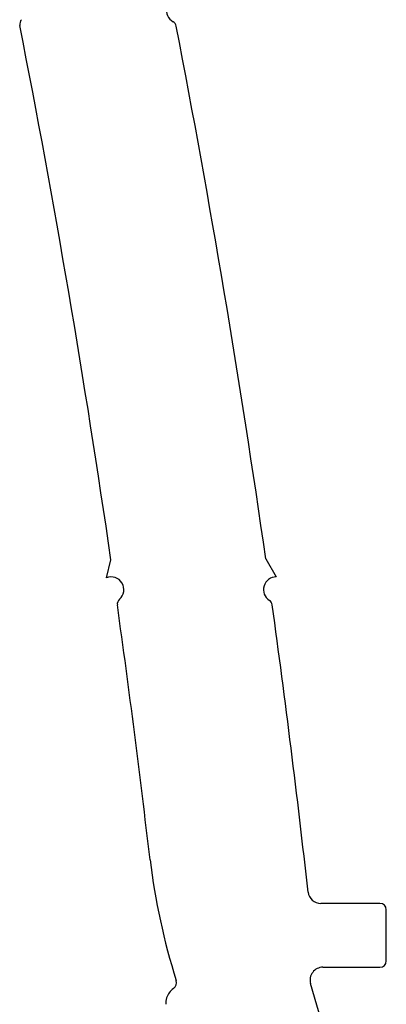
# Model space of a CAD drawing. Header units: inches. Extents: x 0.1 to 87.3, y 0.1 to 33.9.
# Tile 98 of 161: x 38.8 to 40, y 9.6 to 12.7. Entities that reach past the tile are written whole.
import ezdxf

# ---------------------------------------------------------------- set-up
doc = ezdxf.new("R2010")
doc.units = ezdxf.units.IN
doc.header["$MEASUREMENT"] = 0

msp = doc.modelspace()

# ---------------------------------------------------------------- linework, layer by layer
at = {"color": 7, "linetype": 'Continuous', "lineweight": 25}
for p, q in [((39.090962, 10.955384), (39.104917, 11.01062)), ((39.090962, 10.955384), (39.104917, 11.01062)), ((39.581803, 11.013374), (39.614356, 10.958137)), ((39.581803, 11.013374), (39.614356, 10.958137)), ((39.933279, 9.951263), (39.751304, 9.951263)), ((39.933279, 9.951263), (39.751304, 9.951263)), ((39.952964, 9.774097), (39.952964, 9.931578)), ((39.952964, 9.774097), (39.952964, 9.931578)), ((39.75775, 9.754412), (39.933279, 9.754412)), ((39.75775, 9.754412), (39.933279, 9.754412)), ((39.759875, 9.566959), (39.71995, 9.704033)), ((39.759875, 9.566959), (39.71995, 9.704033))]:
    msp.add_line(p, q, dxfattribs=at)
for centre, radius, start, end in [((39.315857, 12.704256), 0.03937, 91.289419, 240.496822), ((39.315857, 12.704256), 0.03937, 91.289419, 240.496822), ((38.843768, 12.662128), 0.019685, 134.490177, 191.097162), ((38.843768, 12.662128), 0.019685, 134.490177, 191.097162), ((39.286774, 12.652859), 0.019685, 10.937077, 60.496822), ((39.286774, 12.652859), 0.019685, 10.937077, 60.496822), ((6.126906, 6.245018), 33.320567, 8.2228033, 11.0971622), ((6.126906, 6.245018), 33.320567, 8.2228033, 11.0971622), ((6.126906, 6.245018), 33.793008, 8.1117816, 10.9370774), ((6.126906, 6.245018), 33.793008, 8.1117816, 10.9370774), ((39.105427, 10.918767), 0.03937, 311.057049, 111.556172), ((39.105427, 10.918767), 0.03937, 311.057049, 111.556172), ((39.614255, 10.918767), 0.03937, 89.852181, 237.085009), ((39.614255, 10.918767), 0.03937, 89.852181, 237.085009), ((39.144215, 10.874237), 0.019685, 131.057049, 187.981176), ((39.144215, 10.874237), 0.019685, 131.057049, 187.981176), ((6.126906, 6.245018), 33.320567, 6.6187705, 7.9811757), ((6.126906, 6.245018), 33.320567, 6.6187705, 7.9811757), ((39.582164, 10.869192), 0.019685, 7.86954, 57.085009), ((39.582164, 10.869192), 0.019685, 7.86954, 57.085009), ((6.126906, 6.245018), 33.793008, 6.356301, 7.8695404), ((6.126906, 6.245018), 33.793008, 6.356301, 7.8695404), ((41.314696, 10.343373), 2.105141, 187.032592, 197.398541), ((41.314696, 10.343373), 2.105141, 187.032592, 197.398541), ((39.751304, 9.990633), 0.03937, 186.356301, 270), ((39.751304, 9.990633), 0.03937, 186.356301, 270), ((39.933279, 9.931578), 0.019685, 0, 90), ((39.933279, 9.931578), 0.019685, 0, 90), ((39.75775, 9.715042), 0.03937, 90, 196.23884), ((39.75775, 9.715042), 0.03937, 90, 196.23884), ((39.933279, 9.774097), 0.019685, 270, 0), ((39.933279, 9.774097), 0.019685, 270, 0), ((39.335207, 9.637852), 0.062992, 126.664394, 159.623586), ((39.335207, 9.637852), 0.062992, 126.664394, 159.623586), ((39.283754, 9.706971), 0.023176, 306.664821, 17.398541), ((39.283754, 9.706971), 0.023176, 306.664821, 17.398541), ((39.313064, 9.646077), 0.03937, 159.623586, 188.711348), ((39.313064, 9.646077), 0.03937, 159.623586, 188.711348)]:
    msp.add_arc(centre, radius, start, end, dxfattribs=at)

doc.saveas('drawing.dxf')
